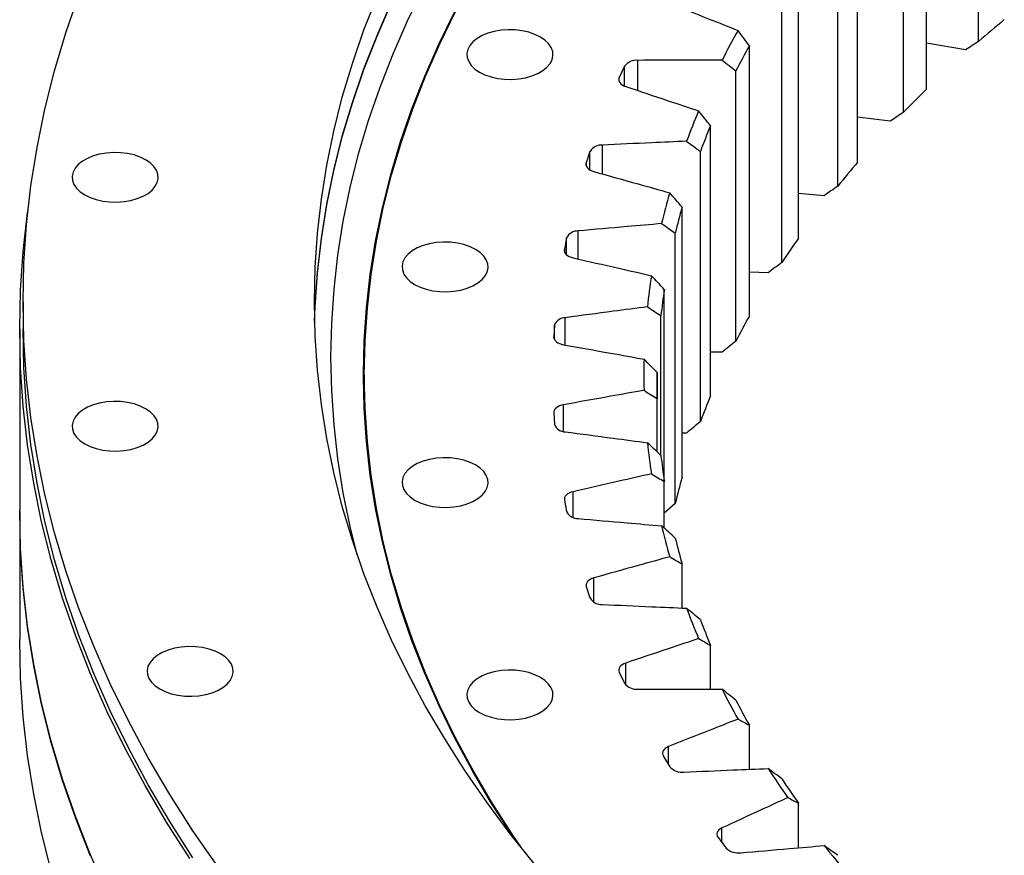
# Model space of a CAD drawing. Header units: millimetres. Extents: x 357 to 9064, y 12136 to 18804.
# Tile 10 of 16: x 5288 to 5585, y 15480 to 15733. Entities that reach past the tile are written whole.
import ezdxf

# ---------------------------------------------------------------- set-up
doc = ezdxf.new("R2010")
doc.units = ezdxf.units.MM
doc.header["$LTSCALE"] = 50

msp = doc.modelspace()

# ---------------------------------------------------------------- linework, layer by layer
at = {"color": 7, "linetype": 'Continuous', "lineweight": 25}
for p, q in [((5577.62, 15726.02), (5577.62, 15807.67)), ((5561.82, 15711.49), (5561.82, 15793.15)), ((5554.94, 15704.62), (5554.94, 15786.28)), ((5541.06, 15689.46), (5541.06, 15771.11)), ((5535.1, 15682.31), (5535.1, 15763.96)), ((5523.22, 15666.59), (5523.22, 15748.24)), ((5518.19, 15659.2), (5518.19, 15740.86)), ((5508.38, 15643.02), (5508.38, 15724.67)), ((5573.61, 15723.44), (5561.82, 15725.52)), ((5470.66, 15718.49), (5469.09, 15715.12)), ((5504.33, 15635.43), (5504.33, 15717.08)), ((5550.85, 15701.87), (5541.06, 15703.14)), ((5496.64, 15618.87), (5496.64, 15700.52)), ((5460.24, 15692.74), (5459.12, 15689.31)), ((5493.58, 15611.13), (5493.58, 15692.78)), ((5530.95, 15679.38), (5523.22, 15680.04)), ((5488.06, 15594.28), (5488.06, 15675.93)), ((5486.01, 15586.43), (5486.01, 15668.08)), ((5453.19, 15666.61), (5452.52, 15663.14)), ((5514.02, 15656.09), (5508.38, 15656.33)), ((5482.68, 15593), (5482.68, 15651.04)), ((5289.01, 15647.33), (5289.01, 15639.17)), ((5481.66, 15600.92), (5481.66, 15643.13)), ((5288.01, 15639.17), (5288.01, 15584.46)), ((5449.55, 15640.25), (5449.32, 15636.77)), ((5500.15, 15632.14), (5496.64, 15632.13)), ((5392.08, 15625.29), (5392.08, 15618.76)), ((5480.55, 15618.05), (5480.55, 15625.99)), ((5392.14, 15613.48), (5392.08, 15618.76)), ((5480.55, 15601.96), (5480.55, 15618.05)), ((5449.32, 15613.81), (5449.55, 15610.32)), ((5489.41, 15607.66), (5488.06, 15607.59)), ((5482.68, 15578.9), (5482.68, 15593)), ((5452.52, 15587.43), (5453.19, 15583.97)), ((5486.01, 15586.43), (5482.68, 15583.49)), ((5288.01, 15584.05), (5288.01, 15545.27)), ((5488.06, 15554.8), (5488.06, 15568.11)), ((5459.12, 15561.27), (5460.24, 15557.84)), ((5496.64, 15530.26), (5496.64, 15543.52)), ((5469.09, 15535.46), (5470.66, 15532.09)), ((5508.38, 15506.06), (5508.38, 15519.37)), ((5482.38, 15510.15), (5484.37, 15506.86)), ((5523.22, 15482.35), (5523.22, 15495.8)), ((5498.9, 15485.49), (5501.32, 15482.29))]:
    msp.add_line(p, q, dxfattribs=at)
at = {"color": 82, "linetype": 'Continuous', "lineweight": 25}
for p, q in [((5474.68, 15711.18), (5474.68, 15720.29)), ((5470.66, 15712.54), (5470.66, 15718.49)), ((5469.09, 15713.86), (5469.09, 15715.12)), ((5460.24, 15687.16), (5460.24, 15692.74)), ((5464.02, 15685.95), (5464.02, 15694.7)), ((5459.12, 15688.41), (5459.12, 15689.31)), ((5456.7, 15660.26), (5456.7, 15668.73)), ((5453.19, 15661.53), (5453.19, 15666.61)), ((5452.52, 15662.6), (5452.52, 15663.14)), ((5452.77, 15634.27), (5452.77, 15642.52)), ((5449.55, 15635.89), (5449.55, 15640.25)), ((5449.32, 15636.58), (5449.32, 15636.77)), ((5452.24, 15608.15), (5452.24, 15616.21)), ((5455.12, 15582.19), (5455.12, 15589.95)), ((5461.39, 15556.58), (5461.39, 15563.89)), ((5471.02, 15531.56), (5471.02, 15538.17)), ((5483.95, 15507.57), (5483.95, 15512.94)), ((5500.1, 15483.9), (5500.1, 15488.34))]:
    msp.add_line(p, q, dxfattribs=at)
at = {"color": 7, "linetype": 'Continuous', "lineweight": 25, "flags": 128}
for points in [[(5347.81, 15476.67), (5340.31, 15487.52), (5333.31, 15498.47), (5326.81, 15509.53), (5320.82, 15520.68), (5315.33, 15531.91), (5310.35, 15543.23), (5305.89, 15554.62), (5301.94, 15566.07), (5298.52, 15577.57), (5295.61, 15589.13), (5293.24, 15600.72), (5291.39, 15612.35), (5290.06, 15624), (5289.27, 15635.66), (5289.01, 15647.33), (5289.27, 15659.01), (5290.06, 15670.67), (5291.39, 15682.32), (5293.24, 15693.95), (5295.61, 15705.54), (5298.52, 15717.1), (5301.94, 15728.6), (5305.89, 15740.05)], [(5443.69, 15477.22), (5436.18, 15486.61), (5429.11, 15496.12), (5422.47, 15505.72), (5416.27, 15515.43), (5410.51, 15525.23), (5405.19, 15535.1), (5400.33, 15545.06), (5395.92, 15555.09), (5391.96, 15565.18), (5388.47, 15575.32), (5385.43, 15585.52), (5382.86, 15595.76), (5380.75, 15606.03), (5379.12, 15616.33), (5377.94, 15626.65), (5377.24, 15636.99), (5377.01, 15647.33), (5377.24, 15657.68), (5377.94, 15668.02), (5379.12, 15678.34), (5380.75, 15688.64), (5382.86, 15698.91), (5385.43, 15709.15), (5388.47, 15719.35), (5391.96, 15729.49), (5395.92, 15739.58)], [(5389.94, 15570.87), (5387.82, 15579.45), (5385.73, 15589.65), (5384.1, 15599.87), (5382.94, 15610.12), (5382.24, 15620.38), (5382.01, 15630.65), (5382.24, 15640.92), (5382.94, 15651.18), (5384.1, 15661.43), (5385.73, 15671.65), (5387.82, 15681.85), (5390.37, 15692.02), (5393.38, 15702.14), (5396.85, 15712.21), (5400.78, 15722.22), (5405.16, 15732.18), (5409.99, 15742.06)], [(5377.08, 15641.44), (5377.24, 15645.89), (5377.94, 15656.23), (5379.12, 15666.55), (5380.75, 15676.86), (5382.86, 15687.13), (5385.43, 15697.37), (5388.47, 15707.56), (5391.96, 15717.71), (5395.92, 15727.8), (5400.33, 15737.82)], [(5377.08, 15641.34), (5377.24, 15645.69), (5377.94, 15656.03), (5379.12, 15666.35), (5380.75, 15676.65), (5382.86, 15686.92), (5385.43, 15697.16), (5388.47, 15707.36), (5391.96, 15717.5), (5395.92, 15727.59), (5400.33, 15737.62)], [(5437.75, 15484.59), (5436.31, 15486.74), (5430.24, 15496.24), (5424.61, 15505.82), (5419.41, 15515.49), (5414.65, 15525.23), (5410.33, 15535.04), (5406.46, 15544.91), (5403.04, 15554.84), (5400.07, 15564.81), (5397.56, 15574.83), (5395.5, 15584.88), (5393.89, 15594.96), (5392.75, 15605.06), (5392.06, 15615.17), (5391.83, 15625.29), (5392.06, 15635.41), (5392.75, 15645.52), (5393.89, 15655.62), (5395.5, 15665.7), (5397.56, 15675.75), (5400.07, 15685.76), (5403.04, 15695.74), (5406.46, 15705.67), (5410.33, 15715.54), (5414.65, 15725.35), (5419.41, 15735.09)], [(5439.75, 15482.06), (5436.54, 15486.8), (5430.48, 15496.29), (5424.84, 15505.87), (5419.65, 15515.53), (5414.89, 15525.27), (5410.58, 15535.07), (5406.71, 15544.94), (5403.29, 15554.86), (5400.32, 15564.83), (5397.81, 15574.85), (5395.75, 15584.89), (5394.14, 15594.97), (5393, 15605.06), (5392.31, 15615.17), (5392.08, 15625.29), (5392.31, 15635.4), (5393, 15645.51), (5394.14, 15655.61), (5395.75, 15665.68), (5397.81, 15675.73), (5400.32, 15685.74), (5403.29, 15695.71), (5406.71, 15705.64), (5410.58, 15715.5), (5414.89, 15725.31), (5419.65, 15735.05)], [(5426.88, 15716.73), (5428.51, 15715.93), (5430.36, 15715.29), (5432.36, 15714.84), (5434.46, 15714.59), (5436.61, 15714.53), (5438.74, 15714.69), (5440.79, 15715.04), (5442.72, 15715.59), (5444.47, 15716.31), (5445.99, 15717.18), (5447.24, 15718.19), (5448.18, 15719.3), (5448.79, 15720.49), (5449.06, 15721.72), (5448.97, 15722.96), (5448.53, 15724.17), (5447.75, 15725.33), (5446.65, 15726.39), (5445.26, 15727.34), (5443.62, 15728.14), (5441.78, 15728.78), (5439.78, 15729.23), (5437.68, 15729.48), (5435.53, 15729.53), (5433.4, 15729.38), (5431.34, 15729.02), (5429.41, 15728.48), (5427.67, 15727.76), (5426.15, 15726.88), (5424.9, 15725.87), (5423.96, 15724.76), (5423.34, 15723.57), (5423.08, 15722.34), (5423.17, 15721.1), (5423.61, 15719.89), (5424.39, 15718.74), (5425.49, 15717.67), (5426.88, 15716.73)], [(5469.09, 15715.12), (5468.97, 15714.73), (5468.96, 15714.34), (5469.06, 15713.95), (5469.26, 15713.57), (5469.57, 15713.22), (5469.97, 15712.9), (5470.46, 15712.63), (5471.02, 15712.4)], [(5307.66, 15679.64), (5309.3, 15678.84), (5311.14, 15678.2), (5313.14, 15677.75), (5315.24, 15677.5), (5317.39, 15677.45), (5319.52, 15677.6), (5321.58, 15677.95), (5323.5, 15678.5), (5325.25, 15679.22), (5326.77, 15680.09), (5328.02, 15681.1), (5328.96, 15682.22), (5329.57, 15683.4), (5329.84, 15684.63), (5329.75, 15685.87), (5329.31, 15687.09), (5328.53, 15688.24), (5327.43, 15689.3), (5326.04, 15690.25), (5324.4, 15691.05), (5322.56, 15691.69), (5320.56, 15692.14), (5318.46, 15692.39), (5316.31, 15692.44), (5314.18, 15692.29), (5312.12, 15691.94), (5310.2, 15691.39), (5308.45, 15690.67), (5306.93, 15689.79), (5305.68, 15688.79), (5304.74, 15687.67), (5304.13, 15686.48), (5303.86, 15685.25), (5303.95, 15684.02), (5304.39, 15682.8), (5305.17, 15681.65), (5306.27, 15680.58), (5307.66, 15679.64)], [(5459.12, 15689.31), (5459.05, 15688.92), (5459.09, 15688.53), (5459.24, 15688.14), (5459.49, 15687.78), (5459.84, 15687.44), (5460.29, 15687.14), (5460.81, 15686.89), (5461.39, 15686.68)], [(5339.38, 15479.15), (5332.37, 15490.11), (5325.86, 15501.18), (5319.86, 15512.35), (5314.36, 15523.6), (5309.38, 15534.93), (5304.91, 15546.33), (5300.96, 15557.8), (5297.53, 15569.32), (5294.62, 15580.88), (5292.24, 15592.49), (5290.39, 15604.13), (5289.07, 15615.8), (5288.27, 15627.48), (5288.01, 15639.17), (5288.27, 15650.86), (5289.07, 15662.54), (5290.39, 15674.2), (5290.47, 15674.8)], [(5407.28, 15652.56), (5408.92, 15651.76), (5410.76, 15651.12), (5412.76, 15650.67), (5414.86, 15650.42), (5417.01, 15650.37), (5419.14, 15650.52), (5421.19, 15650.87), (5423.12, 15651.42), (5424.87, 15652.14), (5426.39, 15653.02), (5427.64, 15654.02), (5428.58, 15655.14), (5429.19, 15656.33), (5429.46, 15657.56), (5429.37, 15658.79), (5428.93, 15660.01), (5428.15, 15661.16), (5427.05, 15662.23), (5425.66, 15663.17), (5424.02, 15663.97), (5422.18, 15664.61), (5420.18, 15665.06), (5418.08, 15665.31), (5415.93, 15665.36), (5413.8, 15665.21), (5411.74, 15664.86), (5409.81, 15664.31), (5408.07, 15663.59), (5406.55, 15662.72), (5405.3, 15661.71), (5404.36, 15660.59), (5403.75, 15659.41), (5403.48, 15658.18), (5403.57, 15656.94), (5404.01, 15655.72), (5404.79, 15654.57), (5405.89, 15653.51), (5407.28, 15652.56)], [(5452.52, 15663.14), (5452.5, 15662.75), (5452.59, 15662.36), (5452.78, 15661.98), (5453.08, 15661.63), (5453.48, 15661.31), (5453.96, 15661.03), (5454.51, 15660.8), (5455.12, 15660.62)], [(5340.31, 15479.35), (5333.31, 15490.31), (5326.81, 15501.36), (5320.82, 15512.51), (5315.33, 15523.75), (5310.35, 15535.06), (5305.89, 15546.45), (5301.94, 15557.9), (5298.52, 15569.41), (5295.61, 15580.96), (5293.24, 15592.55), (5291.39, 15604.18), (5290.06, 15615.83), (5289.27, 15627.5), (5289.01, 15639.17)], [(5449.32, 15636.77), (5449.35, 15636.37), (5449.49, 15635.99), (5449.74, 15635.62), (5450.08, 15635.28), (5450.52, 15634.98), (5451.03, 15634.72), (5451.61, 15634.51), (5452.24, 15634.36)], [(5391.85, 15622.23), (5392.06, 15629.28), (5392.16, 15631.33)], [(5307.66, 15604.42), (5309.3, 15603.62), (5311.14, 15602.98), (5313.14, 15602.53), (5315.24, 15602.28), (5317.39, 15602.23), (5319.52, 15602.38), (5321.58, 15602.73), (5323.5, 15603.28), (5325.25, 15604), (5326.77, 15604.87), (5328.02, 15605.88), (5328.96, 15607), (5329.57, 15608.18), (5329.84, 15609.41), (5329.75, 15610.65), (5329.31, 15611.87), (5328.53, 15613.02), (5327.43, 15614.09), (5326.04, 15615.03), (5324.4, 15615.83), (5322.56, 15616.47), (5320.56, 15616.92), (5318.46, 15617.17), (5316.31, 15617.22), (5314.18, 15617.07), (5312.12, 15616.72), (5310.2, 15616.17), (5308.45, 15615.45), (5306.93, 15614.58), (5305.68, 15613.57), (5304.74, 15612.45), (5304.13, 15611.26), (5303.86, 15610.03), (5303.95, 15608.8), (5304.39, 15607.58), (5305.17, 15606.43), (5306.27, 15605.36), (5307.66, 15604.42)], [(5452.24, 15616.21), (5451.61, 15616.06), (5451.03, 15615.85), (5450.52, 15615.6), (5450.08, 15615.29), (5449.74, 15614.96), (5449.49, 15614.59), (5449.35, 15614.2), (5449.32, 15613.81)], [(5407.28, 15587.4), (5408.92, 15586.6), (5410.76, 15585.97), (5412.76, 15585.52), (5414.86, 15585.26), (5417.01, 15585.21), (5419.14, 15585.36), (5421.19, 15585.72), (5423.12, 15586.26), (5424.87, 15586.98), (5426.39, 15587.86), (5427.64, 15588.87), (5428.58, 15589.98), (5429.19, 15591.17), (5429.46, 15592.4), (5429.37, 15593.64), (5428.93, 15594.85), (5428.15, 15596.01), (5427.05, 15597.07), (5425.66, 15598.02), (5424.02, 15598.82), (5422.18, 15599.45), (5420.18, 15599.9), (5418.08, 15600.16), (5415.93, 15600.21), (5413.8, 15600.05), (5411.74, 15599.7), (5409.81, 15599.16), (5408.07, 15598.44), (5406.55, 15597.56), (5405.3, 15596.55), (5404.36, 15595.44), (5403.75, 15594.25), (5403.48, 15593.02), (5403.57, 15591.78), (5404.01, 15590.57), (5404.79, 15589.41), (5405.89, 15588.35), (5407.28, 15587.4)], [(5455.12, 15589.95), (5454.51, 15589.78), (5453.96, 15589.55), (5453.48, 15589.27), (5453.08, 15588.95), (5452.78, 15588.59), (5452.59, 15588.22), (5452.5, 15587.83), (5452.52, 15587.43)], [(5314.36, 15468.89), (5309.38, 15480.22), (5304.91, 15491.62), (5300.96, 15503.09), (5297.53, 15514.61), (5294.62, 15526.18), (5292.24, 15537.79), (5290.39, 15549.43), (5289.07, 15561.09), (5288.27, 15572.77), (5288.01, 15584.46)], [(5309.38, 15479.81), (5304.91, 15491.21), (5300.96, 15502.68), (5297.53, 15514.2), (5294.62, 15525.77), (5292.24, 15537.38), (5290.39, 15549.02), (5289.07, 15560.68), (5288.27, 15572.36), (5288.01, 15584.05), (5288.01, 15584.26)], [(5461.39, 15563.89), (5460.81, 15563.69), (5460.29, 15563.44), (5459.84, 15563.14), (5459.49, 15562.8), (5459.24, 15562.43), (5459.09, 15562.05), (5459.05, 15561.66), (5459.12, 15561.27)], [(5297.53, 15475.41), (5294.62, 15486.98), (5292.24, 15498.59), (5290.39, 15510.23), (5289.07, 15521.9), (5288.27, 15533.58), (5288.01, 15545.27)], [(5330.28, 15530.34), (5331.92, 15529.54), (5333.77, 15528.91), (5335.77, 15528.46), (5337.87, 15528.2), (5340.01, 15528.15), (5342.14, 15528.3), (5344.2, 15528.66), (5346.13, 15529.2), (5347.88, 15529.92), (5349.4, 15530.8), (5350.64, 15531.81), (5351.59, 15532.92), (5352.2, 15534.11), (5352.46, 15535.34), (5352.38, 15536.58), (5351.94, 15537.79), (5351.15, 15538.94), (5350.06, 15540.01), (5348.67, 15540.95), (5347.03, 15541.76), (5345.19, 15542.39), (5343.18, 15542.84), (5341.08, 15543.1), (5338.94, 15543.15), (5336.81, 15542.99), (5334.75, 15542.64), (5332.82, 15542.1), (5331.07, 15541.37), (5329.56, 15540.5), (5328.31, 15539.49), (5327.36, 15538.38), (5326.75, 15537.19), (5326.49, 15535.96), (5326.58, 15534.72), (5327.02, 15533.51), (5327.8, 15532.35), (5328.9, 15531.29), (5330.28, 15530.34)], [(5471.02, 15538.17), (5470.46, 15537.95), (5469.97, 15537.67), (5469.57, 15537.35), (5469.26, 15537), (5469.06, 15536.63), (5468.96, 15536.24), (5468.97, 15535.84), (5469.09, 15535.46)], [(5426.88, 15523.24), (5428.51, 15522.44), (5430.36, 15521.8), (5432.36, 15521.35), (5434.46, 15521.1), (5436.61, 15521.04), (5438.74, 15521.2), (5440.79, 15521.55), (5442.72, 15522.1), (5444.47, 15522.82), (5445.99, 15523.69), (5447.24, 15524.7), (5448.18, 15525.81), (5448.79, 15527), (5449.06, 15528.23), (5448.97, 15529.47), (5448.53, 15530.68), (5447.75, 15531.84), (5446.65, 15532.9), (5445.26, 15533.85), (5443.62, 15534.65), (5441.78, 15535.29), (5439.78, 15535.74), (5437.68, 15535.99), (5435.53, 15536.04), (5433.4, 15535.89), (5431.34, 15535.53), (5429.41, 15534.99), (5427.67, 15534.27), (5426.15, 15533.39), (5424.9, 15532.38), (5423.96, 15531.27), (5423.34, 15530.08), (5423.08, 15528.85), (5423.17, 15527.61), (5423.61, 15526.4), (5424.39, 15525.25), (5425.49, 15524.18), (5426.88, 15523.24)], [(5483.95, 15512.94), (5483.42, 15512.69), (5482.97, 15512.4), (5482.61, 15512.06), (5482.35, 15511.7), (5482.19, 15511.32), (5482.14, 15510.92), (5482.21, 15510.53), (5482.38, 15510.15)], [(5500.1, 15488.34), (5499.61, 15488.07), (5499.2, 15487.75), (5498.89, 15487.41), (5498.67, 15487.03), (5498.56, 15486.64), (5498.57, 15486.25), (5498.68, 15485.86), (5498.9, 15485.49)]]:
    msp.add_lwpolyline(points, dxfattribs=at)
at = {"color": 7, "linetype": 'Continuous', "lineweight": 25}
for centre, radius, start, end in [((5843.02, 15420.43), 404.75, 129.5371, 130.9738), ((5721.19, 15607.99), 247.95, 150.7052, 153.0614), ((5723.51, 15604.84), 246.25, 150.8829, 152.8837), ((5474.24, 15715.87), 4.44, 84.3384, 143.8446), ((5809.91, 15456.5), 355.77, 134.2141, 135.7797), ((5700.09, 15617.85), 224.65, 157.1693, 159.6858), ((5702.56, 15614.63), 223.11, 157.3591, 159.496), ((5463.72, 15690.67), 4.04, 85.7202, 149.285), ((5778.21, 15485.57), 312.75, 139.312, 141.0181), ((5684.41, 15623.06), 208.12, 164.0431, 166.6911), ((5686.98, 15619.8), 206.69, 164.2428, 166.4915), ((5456.52, 15665.08), 3.66, 87.0522, 155.2754), ((5749.05, 15507.65), 276.16, 144.8632, 146.7169), ((5674.75, 15625.01), 198.26, 171.236, 173.9712), ((5677.39, 15621.74), 196.89, 171.4423, 173.7649), ((5452.68, 15639.23), 3.3, 88.3773, 161.8546), ((5723.51, 15523.19), 246.25, 150.8829, 152.8837), ((5671.48, 15625.29), 194.98, 178.6172, 181.3828), ((5674.15, 15622.02), 193.64, 178.8257, 181.1743), ((5702.56, 15532.98), 223.11, 157.3591, 159.496), ((5452.68, 15611.35), 3.3, 198.1454, 271.6227), ((5674.75, 15625.57), 198.26, 186.0288, 188.764), ((5677.39, 15622.3), 196.89, 186.2351, 188.5577), ((5686.98, 15538.15), 206.69, 164.2428, 166.4915), ((5456.52, 15585.49), 3.66, 204.7246, 272.9478), ((5684.41, 15627.52), 208.12, 193.3089, 195.9569), ((5686.98, 15624.24), 206.69, 193.5085, 195.7572), ((5463.72, 15559.9), 4.04, 210.715, 274.2798), ((5700.09, 15632.73), 224.65, 200.3142, 202.8307), ((5702.56, 15629.41), 223.11, 200.504, 202.6409), ((5474.24, 15534.7), 4.44, 216.1554, 275.6616), ((5721.19, 15642.58), 247.95, 206.9386, 209.2948), ((5723.51, 15639.2), 246.25, 207.1163, 209.1171), ((5488.02, 15510.03), 4.83, 221.0945, 277.1193), ((5746.91, 15658.22), 278.06, 213.1185, 215.3014), ((5749.05, 15654.74), 276.16, 213.2831, 215.1368), ((5504.97, 15486.02), 5.22, 225.5845, 278.6683), ((5776.26, 15680.46), 314.9, 218.8304, 220.8395)]:
    msp.add_arc(centre, radius, start, end, dxfattribs=at)
for points, knots in [([(5483.95, 15737.63), (5487.93, 15736.03), (5495.05, 15733.24), (5502.1, 15730.46), (5504.95, 15729.32)], [0.0269161, 0.0269161, 0.0269161, 0.0269161, 0.3809771, 0.6327281, 0.6327281, 0.6327281, 0.6327281]), ([(5500.15, 15720.32), (5496.68, 15720.31), (5488.14, 15720.3), (5479.53, 15720.31), (5474.68, 15720.29)], [0.1292262, 0.1292262, 0.1292262, 0.1292262, 0.3809771, 0.7350381, 0.7350381, 0.7350381, 0.7350381]), ([(5471.02, 15712.4), (5475.2, 15710.98), (5482.66, 15708.5), (5490.05, 15706.03), (5493.04, 15705.02)], [0.0269161, 0.0269161, 0.0269161, 0.0269161, 0.3809771, 0.6327281, 0.6327281, 0.6327281, 0.6327281]), ([(5489.41, 15695.84), (5485.96, 15695.68), (5477.44, 15695.3), (5468.86, 15694.94), (5464.02, 15694.7)], [0.1292262, 0.1292262, 0.1292262, 0.1292262, 0.3809771, 0.7350381, 0.7350381, 0.7350381, 0.7350381]), ([(5461.39, 15686.68), (5465.75, 15685.45), (5473.5, 15683.3), (5481.2, 15681.15), (5484.31, 15680.27)], [0.0269161, 0.0269161, 0.0269161, 0.0269161, 0.3809771, 0.6327281, 0.6327281, 0.6327281, 0.6327281]), ([(5481.88, 15670.96), (5478.46, 15670.65), (5470.01, 15669.91), (5461.5, 15669.18), (5456.7, 15668.73)], [0.1292262, 0.1292262, 0.1292262, 0.1292262, 0.3809771, 0.7350381, 0.7350381, 0.7350381, 0.7350381]), ([(5455.12, 15660.62), (5459.63, 15659.58), (5467.64, 15657.77), (5475.59, 15655.96), (5478.81, 15655.21)], [0.0269161, 0.0269161, 0.0269161, 0.0269161, 0.3809771, 0.6327281, 0.6327281, 0.6327281, 0.6327281]), ([(5477.59, 15645.83), (5474.21, 15645.37), (5465.89, 15644.27), (5457.5, 15643.17), (5452.77, 15642.52)], [0.1292262, 0.1292262, 0.1292262, 0.1292262, 0.3809771, 0.7350381, 0.7350381, 0.7350381, 0.7350381]), ([(5452.24, 15634.36), (5456.87, 15633.51), (5465.1, 15632.06), (5473.26, 15630.6), (5476.56, 15629.99)], [0.0269161, 0.0269161, 0.0269161, 0.0269161, 0.3809771, 0.6327281, 0.6327281, 0.6327281, 0.6327281]), ([(5476.56, 15620.58), (5473.26, 15619.98), (5465.1, 15618.52), (5456.87, 15617.06), (5452.24, 15616.21)], [0.1292262, 0.1292262, 0.1292262, 0.1292262, 0.3809771, 0.7350381, 0.7350381, 0.7350381, 0.7350381]), ([(5452.77, 15608.06), (5457.5, 15607.41), (5465.89, 15606.31), (5474.21, 15605.21), (5477.59, 15604.75)], [0.0269161, 0.0269161, 0.0269161, 0.0269161, 0.3809771, 0.6327281, 0.6327281, 0.6327281, 0.6327281]), ([(5478.81, 15595.36), (5475.59, 15594.61), (5467.64, 15592.81), (5459.63, 15591), (5455.12, 15589.95)], [0.1292262, 0.1292262, 0.1292262, 0.1292262, 0.3809771, 0.7350381, 0.7350381, 0.7350381, 0.7350381]), ([(5456.7, 15581.84), (5461.5, 15581.4), (5470.01, 15580.67), (5478.46, 15579.93), (5481.88, 15579.61)], [0.0269161, 0.0269161, 0.0269161, 0.0269161, 0.3809771, 0.6327281, 0.6327281, 0.6327281, 0.6327281]), ([(5484.31, 15570.31), (5481.2, 15569.42), (5473.5, 15567.28), (5465.75, 15565.13), (5461.39, 15563.89)], [0.1292262, 0.1292262, 0.1292262, 0.1292262, 0.3809771, 0.7350381, 0.7350381, 0.7350381, 0.7350381]), ([(5464.02, 15555.87), (5468.86, 15555.64), (5477.44, 15555.27), (5485.96, 15554.9), (5489.41, 15554.73)], [0.0269161, 0.0269161, 0.0269161, 0.0269161, 0.3809771, 0.6327281, 0.6327281, 0.6327281, 0.6327281]), ([(5493.04, 15545.56), (5490.05, 15544.55), (5482.66, 15542.08), (5475.2, 15539.6), (5471.02, 15538.17)], [0.1292262, 0.1292262, 0.1292262, 0.1292262, 0.3809771, 0.7350381, 0.7350381, 0.7350381, 0.7350381]), ([(5474.68, 15530.29), (5479.53, 15530.27), (5488.14, 15530.27), (5496.68, 15530.27), (5500.15, 15530.25)], [0.0269161, 0.0269161, 0.0269161, 0.0269161, 0.3809771, 0.6327281, 0.6327281, 0.6327281, 0.6327281]), ([(5504.95, 15521.26), (5502.1, 15520.12), (5495.05, 15517.34), (5487.93, 15514.54), (5483.95, 15512.94)], [0.1292262, 0.1292262, 0.1292262, 0.1292262, 0.3809771, 0.7350381, 0.7350381, 0.7350381, 0.7350381]), ([(5488.61, 15505.24), (5493.46, 15505.42), (5502.04, 15505.8), (5510.56, 15506.17), (5514.02, 15506.3)], [0.0269161, 0.0269161, 0.0269161, 0.0269161, 0.3809771, 0.6327281, 0.6327281, 0.6327281, 0.6327281]), ([(5519.97, 15497.54), (5517.28, 15496.28), (5510.61, 15493.2), (5503.87, 15490.11), (5500.1, 15488.34)], [0.1292262, 0.1292262, 0.1292262, 0.1292262, 0.3809771, 0.7350381, 0.7350381, 0.7350381, 0.7350381]), ([(5505.76, 15480.86), (5510.56, 15481.25), (5519.07, 15482), (5527.52, 15482.73), (5530.95, 15483.01)], [0.0269161, 0.0269161, 0.0269161, 0.0269161, 0.3809771, 0.6327281, 0.6327281, 0.6327281, 0.6327281])]:
    msp.add_open_spline(points, degree=3, knots=knots, dxfattribs=at)
for points in [[(5508.38, 15724.67), (5507.24, 15726.22), (5506.1, 15727.77), (5504.95, 15729.32)], [(5577.62, 15726.02), (5576.28, 15725.15), (5574.95, 15724.29), (5573.61, 15723.44)], [(5500.15, 15720.32), (5501.54, 15719.24), (5502.93, 15718.16), (5504.33, 15717.08)], [(5496.64, 15700.52), (5495.44, 15702.02), (5494.24, 15703.52), (5493.04, 15705.02)], [(5554.94, 15704.62), (5553.58, 15703.7), (5552.22, 15702.78), (5550.85, 15701.87)], [(5489.41, 15695.84), (5490.8, 15694.82), (5492.19, 15693.8), (5493.58, 15692.78)], [(5488.06, 15675.93), (5486.81, 15677.38), (5485.56, 15678.83), (5484.31, 15680.27)], [(5535.1, 15682.31), (5533.71, 15681.33), (5532.33, 15680.35), (5530.95, 15679.38)], [(5481.88, 15670.96), (5483.26, 15670), (5484.63, 15669.04), (5486.01, 15668.08)], [(5518.19, 15659.2), (5516.8, 15658.16), (5515.41, 15657.13), (5514.02, 15656.09)], [(5482.68, 15651.04), (5481.39, 15652.44), (5480.1, 15653.83), (5478.81, 15655.21)], [(5477.59, 15645.83), (5478.94, 15644.93), (5480.3, 15644.02), (5481.66, 15643.13)], [(5504.33, 15635.43), (5502.93, 15634.33), (5501.54, 15633.23), (5500.15, 15632.14)], [(5480.55, 15625.99), (5479.22, 15627.33), (5477.89, 15628.66), (5476.56, 15629.99)], [(5476.56, 15620.58), (5477.89, 15619.74), (5479.22, 15618.89), (5480.55, 15618.05)], [(5493.58, 15611.13), (5492.19, 15609.97), (5490.8, 15608.81), (5489.41, 15607.66)], [(5481.66, 15600.92), (5480.3, 15602.19), (5478.94, 15603.47), (5477.59, 15604.75)], [(5478.81, 15595.36), (5480.1, 15594.57), (5481.39, 15593.78), (5482.68, 15593)], [(5486.01, 15575.96), (5484.63, 15577.18), (5483.26, 15578.4), (5481.88, 15579.61)], [(5484.31, 15570.31), (5485.56, 15569.57), (5486.81, 15568.84), (5488.06, 15568.11)], [(5493.58, 15551.26), (5492.19, 15552.42), (5490.8, 15553.58), (5489.41, 15554.73)], [(5493.04, 15545.56), (5494.24, 15544.88), (5495.44, 15544.2), (5496.64, 15543.52)], [(5504.33, 15526.96), (5502.93, 15528.06), (5501.54, 15529.16), (5500.15, 15530.25)], [(5504.95, 15521.26), (5506.1, 15520.63), (5507.24, 15520), (5508.38, 15519.37)], [(5518.19, 15503.19), (5516.8, 15504.23), (5515.41, 15505.26), (5514.02, 15506.3)], [(5519.97, 15497.54), (5521.06, 15496.96), (5522.14, 15496.38), (5523.22, 15495.8)], [(5535.1, 15480.08), (5533.71, 15481.06), (5532.33, 15482.04), (5530.95, 15483.01)]]:
    msp.add_open_spline(points, degree=3, dxfattribs=at)

doc.saveas('drawing.dxf')
